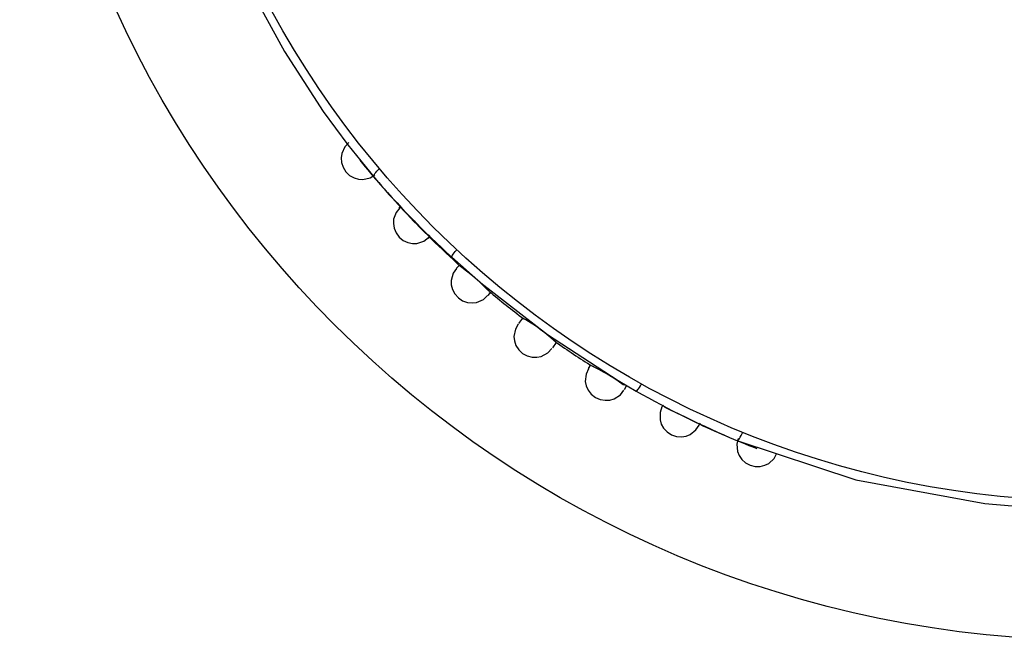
# Model space of a CAD drawing. Header units: millimetres. Extents: x -0.13 to 0.24, y 0 to 1.59.
# Tile 11 of 68: x 0.04 to 0.0683, y 0.4389 to 0.4568. Entities that reach past the tile are written whole.
import ezdxf

# ---------------------------------------------------------------- set-up
doc = ezdxf.new("R2010")
doc.units = ezdxf.units.MM
doc.layers.add('BLOCKS', color=3, linetype='Continuous')

msp = doc.modelspace()

# ---------------------------------------------------------------- linework, layer by layer
at = {"layer": 'BLOCKS'}
for points, knots in [([(0.101966, 0.469931), (0.101966, 0.48705), (0.088091, 0.500928), (0.070972, 0.500928), (0.070972, 0.500928), (0.053853, 0.500928), (0.039976, 0.48705), (0.039976, 0.469931), (0.039976, 0.469931), (0.039976, 0.452815), (0.053853, 0.438935), (0.070972, 0.438935), (0.070972, 0.438935), (0.088091, 0.438935), (0.101966, 0.452815), (0.101966, 0.469931)], [0, 0, 0, 0, 0.25, 0.25, 0.25, 0.25, 0.5, 0.5, 0.5, 0.5, 0.75, 0.75, 0.75, 0.75, 1, 1, 1, 1]), ([(0.097965, 0.469931), (0.097965, 0.484842), (0.08588, 0.496926), (0.070972, 0.496926), (0.070972, 0.496926), (0.056064, 0.496926), (0.043979, 0.484842), (0.043979, 0.469931), (0.043979, 0.469931), (0.043979, 0.455023), (0.056064, 0.442939), (0.070972, 0.442939), (0.070972, 0.442939), (0.08588, 0.442939), (0.097965, 0.455023), (0.097965, 0.469931)], [0, 0, 0, 0, 0.25, 0.25, 0.25, 0.25, 0.5, 0.5, 0.5, 0.5, 0.75, 0.75, 0.75, 0.75, 1, 1, 1, 1]), ([(0.045091, 0.461461), (0.045091, 0.461461), (0.045784, 0.459569), (0.045784, 0.459569), (0.045784, 0.459569), (0.045784, 0.459569), (0.046616, 0.457723), (0.046616, 0.457723), (0.046616, 0.457723), (0.046616, 0.457723), (0.047599, 0.455907), (0.047599, 0.455907), (0.047599, 0.455907), (0.047599, 0.455907), (0.048717, 0.45417), (0.048717, 0.45417), (0.048717, 0.45417), (0.048717, 0.45417), (0.049423, 0.453212), (0.049423, 0.453212), (0.049423, 0.453212), (0.049423, 0.453212), (0.05017, 0.452291), (0.05017, 0.452291)], [0, 0, 0, 0, 0.166667, 0.166667, 0.166667, 0.166667, 0.333333, 0.333333, 0.333333, 0.333333, 0.5, 0.5, 0.5, 0.5, 0.666667, 0.666667, 0.666667, 0.666667, 0.833333, 0.833333, 0.833333, 0.833333, 1, 1, 1, 1]), ([(0.049458, 0.453276), (0.049458, 0.453276), (0.049342, 0.453156), (0.049342, 0.453156), (0.049342, 0.453156), (0.049342, 0.453156), (0.049253, 0.452964), (0.049253, 0.452964), (0.049253, 0.452964), (0.049253, 0.452964), (0.049235, 0.452839), (0.049235, 0.452839), (0.049235, 0.452839), (0.049235, 0.452839), (0.049245, 0.452705), (0.049245, 0.452705), (0.049245, 0.452705), (0.049245, 0.452705), (0.049289, 0.452566), (0.049289, 0.452566), (0.049289, 0.452566), (0.049289, 0.452566), (0.049369, 0.452438), (0.049369, 0.452438), (0.049369, 0.452438), (0.049369, 0.452438), (0.049477, 0.452334), (0.049477, 0.452334), (0.049477, 0.452334), (0.049477, 0.452334), (0.049603, 0.452262), (0.049603, 0.452262), (0.049603, 0.452262), (0.049603, 0.452262), (0.049734, 0.452225), (0.049734, 0.452225), (0.049734, 0.452225), (0.049734, 0.452225), (0.049858, 0.452216), (0.049858, 0.452216), (0.049858, 0.452216), (0.049858, 0.452216), (0.050067, 0.452266), (0.050067, 0.452266), (0.050067, 0.452266), (0.050067, 0.452266), (0.050206, 0.452351), (0.050206, 0.452351)], [0, 0, 0, 0, 0.083333, 0.083333, 0.083333, 0.083333, 0.166667, 0.166667, 0.166667, 0.166667, 0.25, 0.25, 0.25, 0.25, 0.333333, 0.333333, 0.333333, 0.333333, 0.416667, 0.416667, 0.416667, 0.416667, 0.5, 0.5, 0.5, 0.5, 0.583333, 0.583333, 0.583333, 0.583333, 0.666667, 0.666667, 0.666667, 0.666667, 0.75, 0.75, 0.75, 0.75, 0.833333, 0.833333, 0.833333, 0.833333, 0.916667, 0.916667, 0.916667, 0.916667, 1, 1, 1, 1]), ([(0.05017, 0.452291), (0.05017, 0.452291), (0.050166, 0.452307), (0.050166, 0.452307), (0.050166, 0.452307), (0.050166, 0.452307), (0.05017, 0.452328), (0.05017, 0.452328), (0.05017, 0.452328), (0.05017, 0.452328), (0.050183, 0.452353), (0.050183, 0.452353), (0.050183, 0.452353), (0.050183, 0.452353), (0.050199, 0.452384), (0.050199, 0.452384), (0.050199, 0.452384), (0.050199, 0.452384), (0.050228, 0.452417), (0.050228, 0.452417), (0.050228, 0.452417), (0.050228, 0.452417), (0.050259, 0.452456), (0.050259, 0.452456), (0.050259, 0.452456), (0.050259, 0.452456), (0.050299, 0.452494), (0.050299, 0.452494), (0.050299, 0.452494), (0.050299, 0.452494), (0.050338, 0.452529), (0.050338, 0.452529)], [0, 0, 0, 0, 0.125, 0.125, 0.125, 0.125, 0.25, 0.25, 0.25, 0.25, 0.375, 0.375, 0.375, 0.375, 0.5, 0.5, 0.5, 0.5, 0.625, 0.625, 0.625, 0.625, 0.75, 0.75, 0.75, 0.75, 0.875, 0.875, 0.875, 0.875, 1, 1, 1, 1]), ([(0.050922, 0.451399), (0.050922, 0.451399), (0.050816, 0.451268), (0.050816, 0.451268), (0.050816, 0.451268), (0.050816, 0.451268), (0.050744, 0.45107), (0.050744, 0.45107), (0.050744, 0.45107), (0.050744, 0.45107), (0.050735, 0.450943), (0.050735, 0.450943), (0.050735, 0.450943), (0.050735, 0.450943), (0.050758, 0.450809), (0.050758, 0.450809), (0.050758, 0.450809), (0.050758, 0.450809), (0.050814, 0.450674), (0.050814, 0.450674), (0.050814, 0.450674), (0.050814, 0.450674), (0.050903, 0.450554), (0.050903, 0.450554), (0.050903, 0.450554), (0.050903, 0.450554), (0.051021, 0.450459), (0.051021, 0.450459), (0.051021, 0.450459), (0.051021, 0.450459), (0.051154, 0.450399), (0.051154, 0.450399), (0.051154, 0.450399), (0.051154, 0.450399), (0.05129, 0.450372), (0.05129, 0.450372), (0.05129, 0.450372), (0.05129, 0.450372), (0.051414, 0.450374), (0.051414, 0.450374), (0.051414, 0.450374), (0.051414, 0.450374), (0.051615, 0.450442), (0.051615, 0.450442), (0.051615, 0.450442), (0.051615, 0.450442), (0.05175, 0.450542), (0.05175, 0.450542)], [0, 0, 0, 0, 0.083333, 0.083333, 0.083333, 0.083333, 0.166667, 0.166667, 0.166667, 0.166667, 0.25, 0.25, 0.25, 0.25, 0.333333, 0.333333, 0.333333, 0.333333, 0.416667, 0.416667, 0.416667, 0.416667, 0.5, 0.5, 0.5, 0.5, 0.583333, 0.583333, 0.583333, 0.583333, 0.666667, 0.666667, 0.666667, 0.666667, 0.75, 0.75, 0.75, 0.75, 0.833333, 0.833333, 0.833333, 0.833333, 0.916667, 0.916667, 0.916667, 0.916667, 1, 1, 1, 1]), ([(0.051789, 0.450583), (0.051789, 0.450583), (0.051706, 0.450625), (0.051706, 0.450625), (0.051706, 0.450625), (0.051706, 0.450625), (0.051586, 0.450749), (0.051586, 0.450749), (0.051586, 0.450749), (0.051586, 0.450749), (0.051481, 0.450863), (0.051481, 0.450863), (0.051481, 0.450863), (0.051481, 0.450863), (0.051421, 0.450925), (0.051421, 0.450925), (0.051421, 0.450925), (0.051421, 0.450925), (0.051359, 0.450991), (0.051359, 0.450991), (0.051359, 0.450991), (0.051359, 0.450991), (0.051294, 0.451055), (0.051294, 0.451055), (0.051294, 0.451055), (0.051294, 0.451055), (0.051234, 0.451115), (0.051234, 0.451115), (0.051234, 0.451115), (0.051234, 0.451115), (0.051125, 0.451227), (0.051125, 0.451227), (0.051125, 0.451227), (0.051125, 0.451227), (0.051034, 0.45132), (0.051034, 0.45132)], [0, 0, 0, 0, 0.111111, 0.111111, 0.111111, 0.111111, 0.222222, 0.222222, 0.222222, 0.222222, 0.333333, 0.333333, 0.333333, 0.333333, 0.444444, 0.444444, 0.444444, 0.444444, 0.555556, 0.555556, 0.555556, 0.555556, 0.666667, 0.666667, 0.666667, 0.666667, 0.777778, 0.777778, 0.777778, 0.777778, 0.888889, 0.888889, 0.888889, 0.888889, 1, 1, 1, 1]), ([(0.052418, 0.449977), (0.052418, 0.449977), (0.052418, 0.449989), (0.052418, 0.449989), (0.052418, 0.449989), (0.052418, 0.449989), (0.052427, 0.450006), (0.052427, 0.450006), (0.052427, 0.450006), (0.052427, 0.450006), (0.052439, 0.450032), (0.052439, 0.450032), (0.052439, 0.450032), (0.052439, 0.450032), (0.052462, 0.450061), (0.052462, 0.450061), (0.052462, 0.450061), (0.052462, 0.450061), (0.052489, 0.450099), (0.052489, 0.450099), (0.052489, 0.450099), (0.052489, 0.450099), (0.052518, 0.450136), (0.052518, 0.450136), (0.052518, 0.450136), (0.052518, 0.450136), (0.052553, 0.450175), (0.052553, 0.450175), (0.052553, 0.450175), (0.052553, 0.450175), (0.052563, 0.450188), (0.052563, 0.450188)], [0, 0, 0, 0, 0.125, 0.125, 0.125, 0.125, 0.25, 0.25, 0.25, 0.25, 0.375, 0.375, 0.375, 0.375, 0.5, 0.5, 0.5, 0.5, 0.625, 0.625, 0.625, 0.625, 0.75, 0.75, 0.75, 0.75, 0.875, 0.875, 0.875, 0.875, 1, 1, 1, 1]), ([(0.052418, 0.449977), (0.052418, 0.449977), (0.053257, 0.44924), (0.053257, 0.44924), (0.053257, 0.44924), (0.053257, 0.44924), (0.055174, 0.447751), (0.055174, 0.447751), (0.055174, 0.447751), (0.055174, 0.447751), (0.057206, 0.446422), (0.057206, 0.446422), (0.057206, 0.446422), (0.057206, 0.446422), (0.057728, 0.446118), (0.057728, 0.446118)], [0, 0, 0, 0, 0.25, 0.25, 0.25, 0.25, 0.5, 0.5, 0.5, 0.5, 0.75, 0.75, 0.75, 0.75, 1, 1, 1, 1]), ([(0.053491, 0.449004), (0.053491, 0.449004), (0.05346, 0.449024), (0.05346, 0.449024), (0.05346, 0.449024), (0.05346, 0.449024), (0.053335, 0.449147), (0.053335, 0.449147), (0.053335, 0.449147), (0.053335, 0.449147), (0.053224, 0.449252), (0.053224, 0.449252), (0.053224, 0.449252), (0.053224, 0.449252), (0.053162, 0.44931), (0.053162, 0.44931), (0.053162, 0.44931), (0.053162, 0.44931), (0.053093, 0.449368), (0.053093, 0.449368), (0.053093, 0.449368), (0.053093, 0.449368), (0.053027, 0.449426), (0.053027, 0.449426), (0.053027, 0.449426), (0.053027, 0.449426), (0.052965, 0.449478), (0.052965, 0.449478), (0.052965, 0.449478), (0.052965, 0.449478), (0.052843, 0.449577), (0.052843, 0.449577), (0.052843, 0.449577), (0.052843, 0.449577), (0.052706, 0.449683), (0.052706, 0.449683), (0.052706, 0.449683), (0.052706, 0.449683), (0.052679, 0.449705), (0.052679, 0.449705)], [0, 0, 0, 0, 0.1, 0.1, 0.1, 0.1, 0.2, 0.2, 0.2, 0.2, 0.3, 0.3, 0.3, 0.3, 0.4, 0.4, 0.4, 0.4, 0.5, 0.5, 0.5, 0.5, 0.6, 0.6, 0.6, 0.6, 0.7, 0.7, 0.7, 0.7, 0.8, 0.8, 0.8, 0.8, 0.9, 0.9, 0.9, 0.9, 1, 1, 1, 1]), ([(0.052551, 0.44965), (0.052551, 0.44965), (0.052456, 0.449513), (0.052456, 0.449513), (0.052456, 0.449513), (0.052456, 0.449513), (0.0524, 0.449306), (0.0524, 0.449306), (0.0524, 0.449306), (0.0524, 0.449306), (0.052402, 0.44918), (0.052402, 0.44918), (0.052402, 0.44918), (0.052402, 0.44918), (0.052435, 0.449047), (0.052435, 0.449047), (0.052435, 0.449047), (0.052435, 0.449047), (0.052503, 0.448917), (0.052503, 0.448917), (0.052503, 0.448917), (0.052503, 0.448917), (0.052607, 0.448805), (0.052607, 0.448805), (0.052607, 0.448805), (0.052607, 0.448805), (0.052731, 0.44872), (0.052731, 0.44872), (0.052731, 0.44872), (0.052731, 0.44872), (0.05287, 0.44867), (0.05287, 0.44867), (0.05287, 0.44867), (0.05287, 0.44867), (0.053006, 0.448656), (0.053006, 0.448656), (0.053006, 0.448656), (0.053006, 0.448656), (0.053133, 0.44867), (0.053133, 0.44867), (0.053133, 0.44867), (0.053133, 0.44867), (0.053327, 0.448755), (0.053327, 0.448755), (0.053327, 0.448755), (0.053327, 0.448755), (0.053451, 0.448867), (0.053451, 0.448867)], [0, 0, 0, 0, 0.083333, 0.083333, 0.083333, 0.083333, 0.166667, 0.166667, 0.166667, 0.166667, 0.25, 0.25, 0.25, 0.25, 0.333333, 0.333333, 0.333333, 0.333333, 0.416667, 0.416667, 0.416667, 0.416667, 0.5, 0.5, 0.5, 0.5, 0.583333, 0.583333, 0.583333, 0.583333, 0.666667, 0.666667, 0.666667, 0.666667, 0.75, 0.75, 0.75, 0.75, 0.833333, 0.833333, 0.833333, 0.833333, 0.916667, 0.916667, 0.916667, 0.916667, 1, 1, 1, 1]), ([(0.054329, 0.448045), (0.054329, 0.448045), (0.054248, 0.447898), (0.054248, 0.447898), (0.054248, 0.447898), (0.054248, 0.447898), (0.054209, 0.447689), (0.054209, 0.447689), (0.054209, 0.447689), (0.054209, 0.447689), (0.054223, 0.447563), (0.054223, 0.447563), (0.054223, 0.447563), (0.054223, 0.447563), (0.054267, 0.447433), (0.054267, 0.447433), (0.054267, 0.447433), (0.054267, 0.447433), (0.054348, 0.447308), (0.054348, 0.447308), (0.054348, 0.447308), (0.054348, 0.447308), (0.054459, 0.447205), (0.054459, 0.447205), (0.054459, 0.447205), (0.054459, 0.447205), (0.054592, 0.44713), (0.054592, 0.44713), (0.054592, 0.44713), (0.054592, 0.44713), (0.054733, 0.447095), (0.054733, 0.447095), (0.054733, 0.447095), (0.054733, 0.447095), (0.054871, 0.447091), (0.054871, 0.447091), (0.054871, 0.447091), (0.054871, 0.447091), (0.054996, 0.447116), (0.054996, 0.447116), (0.054996, 0.447116), (0.054996, 0.447116), (0.055186, 0.447219), (0.055186, 0.447219), (0.055186, 0.447219), (0.055186, 0.447219), (0.0553, 0.447341), (0.0553, 0.447341)], [0, 0, 0, 0, 0.083333, 0.083333, 0.083333, 0.083333, 0.166667, 0.166667, 0.166667, 0.166667, 0.25, 0.25, 0.25, 0.25, 0.333333, 0.333333, 0.333333, 0.333333, 0.416667, 0.416667, 0.416667, 0.416667, 0.5, 0.5, 0.5, 0.5, 0.583333, 0.583333, 0.583333, 0.583333, 0.666667, 0.666667, 0.666667, 0.666667, 0.75, 0.75, 0.75, 0.75, 0.833333, 0.833333, 0.833333, 0.833333, 0.916667, 0.916667, 0.916667, 0.916667, 1, 1, 1, 1]), ([(0.055426, 0.447522), (0.055426, 0.447522), (0.055347, 0.447588), (0.055347, 0.447588), (0.055347, 0.447588), (0.055347, 0.447588), (0.055213, 0.447702), (0.055213, 0.447702), (0.055213, 0.447702), (0.055213, 0.447702), (0.055095, 0.447799), (0.055095, 0.447799), (0.055095, 0.447799), (0.055095, 0.447799), (0.055029, 0.447847), (0.055029, 0.447847), (0.055029, 0.447847), (0.055029, 0.447847), (0.054962, 0.447896), (0.054962, 0.447896), (0.054962, 0.447896), (0.054962, 0.447896), (0.054894, 0.447946), (0.054894, 0.447946), (0.054894, 0.447946), (0.054894, 0.447946), (0.054826, 0.447994), (0.054826, 0.447994), (0.054826, 0.447994), (0.054826, 0.447994), (0.0547, 0.448074), (0.0547, 0.448074), (0.0547, 0.448074), (0.0547, 0.448074), (0.054551, 0.448169), (0.054551, 0.448169), (0.054551, 0.448169), (0.054551, 0.448169), (0.054464, 0.448223), (0.054464, 0.448223)], [0, 0, 0, 0, 0.1, 0.1, 0.1, 0.1, 0.2, 0.2, 0.2, 0.2, 0.3, 0.3, 0.3, 0.3, 0.4, 0.4, 0.4, 0.4, 0.5, 0.5, 0.5, 0.5, 0.6, 0.6, 0.6, 0.6, 0.7, 0.7, 0.7, 0.7, 0.8, 0.8, 0.8, 0.8, 0.9, 0.9, 0.9, 0.9, 1, 1, 1, 1]), ([(0.056351, 0.446758), (0.056351, 0.446758), (0.056283, 0.446607), (0.056283, 0.446607), (0.056283, 0.446607), (0.056283, 0.446607), (0.056262, 0.446395), (0.056262, 0.446395), (0.056262, 0.446395), (0.056262, 0.446395), (0.056289, 0.446271), (0.056289, 0.446271), (0.056289, 0.446271), (0.056289, 0.446271), (0.056345, 0.446145), (0.056345, 0.446145), (0.056345, 0.446145), (0.056345, 0.446145), (0.056434, 0.446029), (0.056434, 0.446029), (0.056434, 0.446029), (0.056434, 0.446029), (0.056554, 0.445934), (0.056554, 0.445934), (0.056554, 0.445934), (0.056554, 0.445934), (0.056691, 0.445874), (0.056691, 0.445874), (0.056691, 0.445874), (0.056691, 0.445874), (0.056836, 0.445851), (0.056836, 0.445851), (0.056836, 0.445851), (0.056836, 0.445851), (0.056972, 0.445859), (0.056972, 0.445859), (0.056972, 0.445859), (0.056972, 0.445859), (0.057095, 0.445895), (0.057095, 0.445895), (0.057095, 0.445895), (0.057095, 0.445895), (0.057273, 0.446013), (0.057273, 0.446013), (0.057273, 0.446013), (0.057273, 0.446013), (0.057376, 0.446145), (0.057376, 0.446145)], [0, 0, 0, 0, 0.083333, 0.083333, 0.083333, 0.083333, 0.166667, 0.166667, 0.166667, 0.166667, 0.25, 0.25, 0.25, 0.25, 0.333333, 0.333333, 0.333333, 0.333333, 0.416667, 0.416667, 0.416667, 0.416667, 0.5, 0.5, 0.5, 0.5, 0.583333, 0.583333, 0.583333, 0.583333, 0.666667, 0.666667, 0.666667, 0.666667, 0.75, 0.75, 0.75, 0.75, 0.833333, 0.833333, 0.833333, 0.833333, 0.916667, 0.916667, 0.916667, 0.916667, 1, 1, 1, 1]), ([(0.057388, 0.446286), (0.057388, 0.446286), (0.057357, 0.446302), (0.057357, 0.446302), (0.057357, 0.446302), (0.057357, 0.446302), (0.057213, 0.446402), (0.057213, 0.446402), (0.057213, 0.446402), (0.057213, 0.446402), (0.057084, 0.446485), (0.057084, 0.446485), (0.057084, 0.446485), (0.057084, 0.446485), (0.057014, 0.44653), (0.057014, 0.44653), (0.057014, 0.44653), (0.057014, 0.44653), (0.056937, 0.446578), (0.056937, 0.446578), (0.056937, 0.446578), (0.056937, 0.446578), (0.056861, 0.446621), (0.056861, 0.446621), (0.056861, 0.446621), (0.056861, 0.446621), (0.056788, 0.446663), (0.056788, 0.446663), (0.056788, 0.446663), (0.056788, 0.446663), (0.056654, 0.446737), (0.056654, 0.446737), (0.056654, 0.446737), (0.056654, 0.446737), (0.056498, 0.446816), (0.056498, 0.446816), (0.056498, 0.446816), (0.056498, 0.446816), (0.056469, 0.446838), (0.056469, 0.446838)], [0, 0, 0, 0, 0.1, 0.1, 0.1, 0.1, 0.2, 0.2, 0.2, 0.2, 0.3, 0.3, 0.3, 0.3, 0.4, 0.4, 0.4, 0.4, 0.5, 0.5, 0.5, 0.5, 0.6, 0.6, 0.6, 0.6, 0.7, 0.7, 0.7, 0.7, 0.8, 0.8, 0.8, 0.8, 0.9, 0.9, 0.9, 0.9, 1, 1, 1, 1]), ([(0.057728, 0.446118), (0.057728, 0.446118), (0.057736, 0.446122), (0.057736, 0.446122), (0.057736, 0.446122), (0.057736, 0.446122), (0.057753, 0.446137), (0.057753, 0.446137), (0.057753, 0.446137), (0.057753, 0.446137), (0.057771, 0.44616), (0.057771, 0.44616), (0.057771, 0.44616), (0.057771, 0.44616), (0.057794, 0.446186), (0.057794, 0.446186), (0.057794, 0.446186), (0.057794, 0.446186), (0.057819, 0.446224), (0.057819, 0.446224), (0.057819, 0.446224), (0.057819, 0.446224), (0.057848, 0.446265), (0.057848, 0.446265), (0.057848, 0.446265), (0.057848, 0.446265), (0.057875, 0.446311), (0.057875, 0.446311), (0.057875, 0.446311), (0.057875, 0.446311), (0.057883, 0.446325), (0.057883, 0.446325)], [0, 0, 0, 0, 0.125, 0.125, 0.125, 0.125, 0.25, 0.25, 0.25, 0.25, 0.375, 0.375, 0.375, 0.375, 0.5, 0.5, 0.5, 0.5, 0.625, 0.625, 0.625, 0.625, 0.75, 0.75, 0.75, 0.75, 0.875, 0.875, 0.875, 0.875, 1, 1, 1, 1]), ([(0.059432, 0.445222), (0.059432, 0.445222), (0.059318, 0.445276), (0.059318, 0.445276), (0.059318, 0.445276), (0.059318, 0.445276), (0.059177, 0.445346), (0.059177, 0.445346), (0.059177, 0.445346), (0.059177, 0.445346), (0.0591, 0.445385), (0.0591, 0.445385), (0.0591, 0.445385), (0.0591, 0.445385), (0.05902, 0.445423), (0.05902, 0.445423), (0.05902, 0.445423), (0.05902, 0.445423), (0.058939, 0.445462), (0.058939, 0.445462), (0.058939, 0.445462), (0.058939, 0.445462), (0.05886, 0.445501), (0.05886, 0.445501), (0.05886, 0.445501), (0.05886, 0.445501), (0.058719, 0.445567), (0.058719, 0.445567), (0.058719, 0.445567), (0.058719, 0.445567), (0.058562, 0.445642), (0.058562, 0.445642), (0.058562, 0.445642), (0.058562, 0.445642), (0.058498, 0.44571), (0.058498, 0.44571)], [0, 0, 0, 0, 0.111111, 0.111111, 0.111111, 0.111111, 0.222222, 0.222222, 0.222222, 0.222222, 0.333333, 0.333333, 0.333333, 0.333333, 0.444444, 0.444444, 0.444444, 0.444444, 0.555556, 0.555556, 0.555556, 0.555556, 0.666667, 0.666667, 0.666667, 0.666667, 0.777778, 0.777778, 0.777778, 0.777778, 0.888889, 0.888889, 0.888889, 0.888889, 1, 1, 1, 1]), ([(0.058469, 0.445659), (0.058469, 0.445659), (0.058415, 0.445501), (0.058415, 0.445501), (0.058415, 0.445501), (0.058415, 0.445501), (0.058415, 0.445288), (0.058415, 0.445288), (0.058415, 0.445288), (0.058415, 0.445288), (0.05845, 0.445168), (0.05845, 0.445168), (0.05845, 0.445168), (0.05845, 0.445168), (0.058517, 0.445048), (0.058517, 0.445048), (0.058517, 0.445048), (0.058517, 0.445048), (0.058618, 0.44494), (0.058618, 0.44494), (0.058618, 0.44494), (0.058618, 0.44494), (0.058742, 0.44486), (0.058742, 0.44486), (0.058742, 0.44486), (0.058742, 0.44486), (0.058885, 0.44481), (0.058885, 0.44481), (0.058885, 0.44481), (0.058885, 0.44481), (0.059032, 0.4448), (0.059032, 0.4448), (0.059032, 0.4448), (0.059032, 0.4448), (0.059167, 0.444818), (0.059167, 0.444818), (0.059167, 0.444818), (0.059167, 0.444818), (0.059283, 0.444866), (0.059283, 0.444866), (0.059283, 0.444866), (0.059283, 0.444866), (0.05945, 0.444996), (0.05945, 0.444996), (0.05945, 0.444996), (0.05945, 0.444996), (0.059541, 0.445137), (0.059541, 0.445137)], [0, 0, 0, 0, 0.083333, 0.083333, 0.083333, 0.083333, 0.166667, 0.166667, 0.166667, 0.166667, 0.25, 0.25, 0.25, 0.25, 0.333333, 0.333333, 0.333333, 0.333333, 0.416667, 0.416667, 0.416667, 0.416667, 0.5, 0.5, 0.5, 0.5, 0.583333, 0.583333, 0.583333, 0.583333, 0.666667, 0.666667, 0.666667, 0.666667, 0.75, 0.75, 0.75, 0.75, 0.833333, 0.833333, 0.833333, 0.833333, 0.916667, 0.916667, 0.916667, 0.916667, 1, 1, 1, 1]), ([(0.060624, 0.444696), (0.060624, 0.444696), (0.060638, 0.444698), (0.060638, 0.444698), (0.060638, 0.444698), (0.060638, 0.444698), (0.060657, 0.444708), (0.060657, 0.444708), (0.060657, 0.444708), (0.060657, 0.444708), (0.06068, 0.444727), (0.06068, 0.444727), (0.06068, 0.444727), (0.06068, 0.444727), (0.0607, 0.444754), (0.0607, 0.444754), (0.0607, 0.444754), (0.0607, 0.444754), (0.060727, 0.444791), (0.060727, 0.444791), (0.060727, 0.444791), (0.060727, 0.444791), (0.06075, 0.444833), (0.06075, 0.444833), (0.06075, 0.444833), (0.06075, 0.444833), (0.060775, 0.44488), (0.060775, 0.44488), (0.060775, 0.44488), (0.060775, 0.44488), (0.060798, 0.44493), (0.060798, 0.44493)], [0, 0, 0, 0, 0.125, 0.125, 0.125, 0.125, 0.25, 0.25, 0.25, 0.25, 0.375, 0.375, 0.375, 0.375, 0.5, 0.5, 0.5, 0.5, 0.625, 0.625, 0.625, 0.625, 0.75, 0.75, 0.75, 0.75, 0.875, 0.875, 0.875, 0.875, 1, 1, 1, 1]), ([(0.060624, 0.444696), (0.060624, 0.444696), (0.064056, 0.443562), (0.064056, 0.443562), (0.064056, 0.443562), (0.064056, 0.443562), (0.067772, 0.442881), (0.067772, 0.442881), (0.067772, 0.442881), (0.067772, 0.442881), (0.069337, 0.442748), (0.069337, 0.442748), (0.069337, 0.442748), (0.069337, 0.442748), (0.070914, 0.442701), (0.070914, 0.442701)], [0, 0, 0, 0, 0.25, 0.25, 0.25, 0.25, 0.5, 0.5, 0.5, 0.5, 0.75, 0.75, 0.75, 0.75, 1, 1, 1, 1]), ([(0.060669, 0.444752), (0.060669, 0.444752), (0.060628, 0.444588), (0.060628, 0.444588), (0.060628, 0.444588), (0.060628, 0.444588), (0.060647, 0.444377), (0.060647, 0.444377), (0.060647, 0.444377), (0.060647, 0.444377), (0.060692, 0.444261), (0.060692, 0.444261), (0.060692, 0.444261), (0.060692, 0.444261), (0.060769, 0.44415), (0.060769, 0.44415), (0.060769, 0.44415), (0.060769, 0.44415), (0.060876, 0.44405), (0.060876, 0.44405), (0.060876, 0.44405), (0.060876, 0.44405), (0.061009, 0.44398), (0.061009, 0.44398), (0.061009, 0.44398), (0.061009, 0.44398), (0.061154, 0.443943), (0.061154, 0.443943), (0.061154, 0.443943), (0.061154, 0.443943), (0.061301, 0.443945), (0.061301, 0.443945), (0.061301, 0.443945), (0.061301, 0.443945), (0.061433, 0.443978), (0.061433, 0.443978), (0.061433, 0.443978), (0.061433, 0.443978), (0.061545, 0.444034), (0.061545, 0.444034), (0.061545, 0.444034), (0.061545, 0.444034), (0.0617, 0.444179), (0.0617, 0.444179), (0.0617, 0.444179), (0.0617, 0.444179), (0.061779, 0.444325), (0.061779, 0.444325)], [0, 0, 0, 0, 0.083333, 0.083333, 0.083333, 0.083333, 0.166667, 0.166667, 0.166667, 0.166667, 0.25, 0.25, 0.25, 0.25, 0.333333, 0.333333, 0.333333, 0.333333, 0.416667, 0.416667, 0.416667, 0.416667, 0.5, 0.5, 0.5, 0.5, 0.583333, 0.583333, 0.583333, 0.583333, 0.666667, 0.666667, 0.666667, 0.666667, 0.75, 0.75, 0.75, 0.75, 0.833333, 0.833333, 0.833333, 0.833333, 0.916667, 0.916667, 0.916667, 0.916667, 1, 1, 1, 1])]:
    msp.add_open_spline(points, degree=3, knots=knots, dxfattribs=at)
for points in [[(0.049775, 0.452767), (0.050177, 0.45227), (0.050597, 0.451788), (0.051032, 0.451322)], [(0.05017, 0.452291), (0.05087, 0.451475), (0.051621, 0.450701), (0.052418, 0.449977)], [(0.050965, 0.451438), (0.050965, 0.451438), (0.050897, 0.451376), (0.050897, 0.451376)], [(0.051032, 0.451322), (0.051557, 0.450759), (0.052106, 0.450219), (0.052677, 0.449701)], [(0.051789, 0.450583), (0.051789, 0.450583), (0.051727, 0.450519), (0.051727, 0.450519)], [(0.052553, 0.449656), (0.052553, 0.449656), (0.052638, 0.449749), (0.052638, 0.449749)], [(0.053536, 0.448969), (0.053536, 0.448969), (0.053455, 0.448873), (0.053455, 0.448873)], [(0.053489, 0.448997), (0.053814, 0.448724), (0.054147, 0.448461), (0.054486, 0.448203)], [(0.054344, 0.448064), (0.054344, 0.448064), (0.054464, 0.448223), (0.054464, 0.448223)], [(0.055426, 0.447522), (0.055426, 0.447522), (0.055314, 0.44736), (0.055314, 0.44736)], [(0.055397, 0.44754), (0.055747, 0.447296), (0.056103, 0.44706), (0.056467, 0.446834)], [(0.056356, 0.446764), (0.056356, 0.446764), (0.056422, 0.446874), (0.056422, 0.446874)], [(0.05744, 0.446259), (0.05744, 0.446259), (0.05738, 0.446151), (0.05738, 0.446151)], [(0.057728, 0.446118), (0.058664, 0.445586), (0.05963, 0.44511), (0.060624, 0.444696)], [(0.058498, 0.44571), (0.058498, 0.44571), (0.058455, 0.44563), (0.058455, 0.44563)], [(0.059432, 0.44522), (0.060011, 0.444949), (0.060601, 0.444696), (0.061199, 0.444466)], [(0.059564, 0.445191), (0.059564, 0.445191), (0.059527, 0.445106), (0.059527, 0.445106)]]:
    msp.add_open_spline(points, degree=3, dxfattribs=at)

doc.saveas('drawing.dxf')
